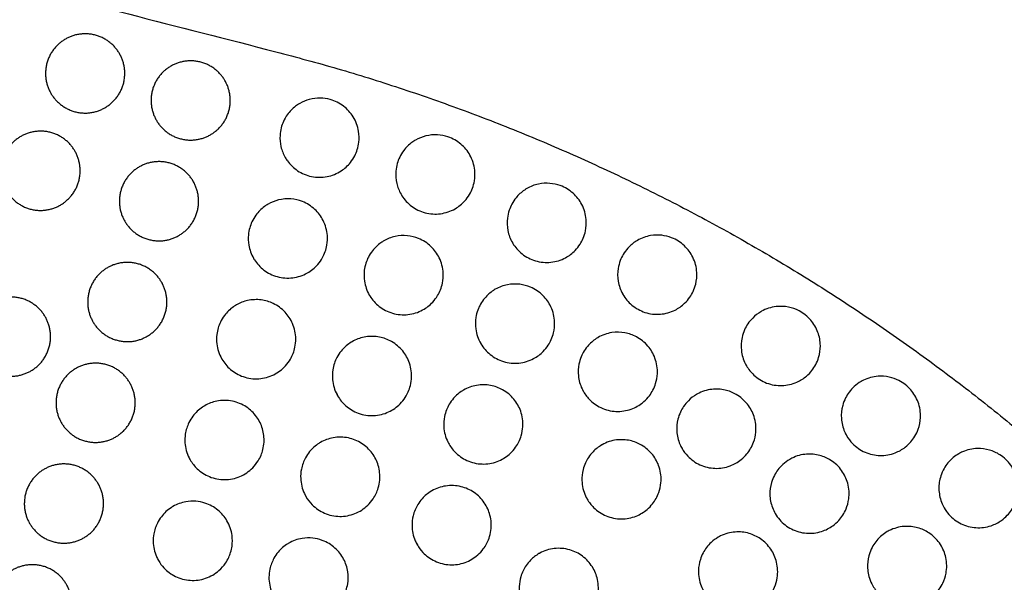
# Model space of a CAD drawing. Header units: millimetres. Extents: x -125 to 375, y 0 to 433.
# Tile 7 of 29: x 34 to 109, y 131 to 173. Entities that reach past the tile are written whole.
import ezdxf

# ---------------------------------------------------------------- set-up
doc = ezdxf.new("R2010")
doc.units = ezdxf.units.MM
doc.layers.add('Make2D$Visible$Curves', color=7, linetype='Continuous', true_color=0x000000)

msp = doc.modelspace()

# ---------------------------------------------------------------- linework, layer by layer
at = {"layer": 'Make2D$Visible$Curves', "color": 18, "lineweight": -3, "true_color": 0x000000}
msp.add_open_spline([(-125, 216.506), (-35.653, 193.613), (53.694, 170.72)], degree=2, dxfattribs=at)
for points in [[(41.846, 170.578), (43.346, 167.98), (40.748, 166.48), (38.15, 164.98), (36.65, 167.578), (35.15, 170.176), (37.748, 171.676), (40.346, 173.176), (41.846, 170.578)], [(49.838, 168.531), (51.338, 165.933), (48.739, 164.433), (46.141, 162.933), (44.641, 165.531), (43.141, 168.129), (45.739, 169.629), (48.338, 171.129), (49.838, 168.531)], [(38.466, 163.206), (39.966, 160.608), (37.368, 159.108), (34.77, 157.608), (33.27, 160.206), (31.77, 162.804), (34.368, 164.304), (36.966, 165.804), (38.466, 163.206)], [(47.437, 160.899), (48.937, 158.301), (46.339, 156.801), (43.741, 155.301), (42.241, 157.899), (40.741, 160.497), (43.339, 161.997), (45.937, 163.497), (47.437, 160.899)], [(45.037, 153.268), (46.537, 150.67), (43.939, 149.17), (41.341, 147.67), (39.841, 150.268), (38.341, 152.866), (40.939, 154.366), (43.537, 155.866), (45.037, 153.268)], [(36.226, 150.645), (37.726, 148.047), (35.128, 146.547), (32.53, 145.047), (31.03, 147.645), (29.53, 150.243), (32.128, 151.743), (34.726, 153.243), (36.226, 150.645)], [(42.637, 145.636), (44.137, 143.038), (41.539, 141.538), (38.941, 140.038), (37.441, 142.636), (35.941, 145.234), (38.539, 146.734), (41.137, 148.234), (42.637, 145.636)], [(40.237, 138.005), (41.737, 135.407), (39.139, 133.907), (36.541, 132.407), (35.041, 135.005), (33.541, 137.603), (36.139, 139.103), (38.737, 140.603), (40.237, 138.005)], [(37.837, 130.373), (39.337, 127.775), (36.739, 126.275), (34.14, 124.775), (32.64, 127.373), (31.14, 129.971), (33.739, 131.471), (36.337, 132.971), (37.837, 130.373)]]:
    msp.add_rational_spline(points, [1, 0.707106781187, 1, 0.707106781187, 1, 0.707106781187, 0.999999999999, 0.707106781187, 1], degree=2, knots=[6.017726, 6.017726, 6.017726, 12.035452, 12.035452, 18.053177, 18.053177, 24.070903, 24.070903, 30.088629, 30.088629, 30.088629], dxfattribs=at)
for points, weights in [([(41.921, 170.44), (41.885, 170.51), (41.846, 170.578)], [0.979325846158, 0.989269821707, 1]), ([(53.694, 170.72), (92.783, 160.705), (121.001, 131.86)], [1, 0.960125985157, 1]), ([(47.512, 160.761), (47.477, 160.831), (47.437, 160.899)], [0.979325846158, 0.989269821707, 1]), ([(71.535, 156.401), (71.571, 156.331), (71.61, 156.263)], [0.979325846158, 0.989269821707, 1]), ([(51.928, 155.218), (51.964, 155.148), (52.003, 155.08)], [0.979325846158, 0.989269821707, 1]), ([(45.112, 153.13), (45.076, 153.2), (45.037, 153.268)], [0.979325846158, 0.989269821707, 1]), ([(79.91, 152.476), (79.946, 152.406), (79.985, 152.338)], [0.979325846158, 0.989269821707, 1]), ([(69.135, 148.77), (69.171, 148.7), (69.21, 148.632)], [0.979325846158, 0.989269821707, 1]), ([(49.528, 147.587), (49.563, 147.517), (49.603, 147.449)], [0.979325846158, 0.989269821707, 1]), ([(89.263, 147.076), (89.299, 147.006), (89.338, 146.938)], [0.979325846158, 0.989269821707, 1]), ([(58.297, 144.805), (58.333, 144.735), (58.372, 144.667)], [0.979325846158, 0.989269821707, 1]), ([(76.922, 145.12), (76.958, 145.05), (76.997, 144.982)], [0.979325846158, 0.989269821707, 1]), ([(96.85, 141.786), (96.885, 141.716), (96.925, 141.648)], [0.979325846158, 0.989269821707, 1]), ([(84.386, 140.81), (84.422, 140.74), (84.461, 140.672)], [0.979325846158, 0.989269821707, 1]), ([(40.312, 137.867), (40.276, 137.937), (40.237, 138.005)], [0.979325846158, 0.989269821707, 1]), ([(55.897, 137.174), (55.933, 137.104), (55.972, 137.036)], [0.979325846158, 0.989269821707, 1]), ([(77.2, 136.981), (77.235, 136.911), (77.275, 136.843)], [0.979325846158, 0.989269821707, 1]), ([(64.335, 133.507), (64.37, 133.437), (64.41, 133.369)], [0.979325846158, 0.989269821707, 1])]:
    msp.add_rational_spline(points, weights, degree=2, dxfattribs=at)
for points, knots in [([(54.403, 162.711), (54.255, 162.968), (54.146, 163.244), (54.014, 163.814), (53.989, 164.102), (54.018, 164.58), (54.047, 164.769), (54.137, 165.12), (54.193, 165.281), (54.344, 165.618), (54.443, 165.792), (54.734, 166.198), (54.943, 166.415), (55.284, 166.675), (55.391, 166.746), (55.501, 166.81), (55.729, 166.941), (55.973, 167.042), (56.228, 167.11), (56.497, 167.182), (56.775, 167.216), (57.312, 167.207), (57.569, 167.169), (58.182, 166.995), (58.524, 166.824), (59.11, 166.375), (59.354, 166.107), (59.755, 165.465), (59.897, 165.09), (60.007, 164.422), (60.013, 164.143), (59.96, 163.678), (59.92, 163.493), (59.812, 163.15), (59.747, 162.991), (59.576, 162.658), (59.464, 162.487), (59.141, 162.085), (58.908, 161.875), (58.32, 161.489), (57.954, 161.34), (57.179, 161.191), (56.778, 161.194), (56.015, 161.353), (55.658, 161.502), (55.04, 161.913), (54.779, 162.165), (54.509, 162.539), (54.454, 162.624), (54.403, 162.711)], [-4.744943, -4.744943, -4.744943, -4.744943, -3.852544, -3.852544, -2.986572, -2.986572, -2.41013, -2.41013, -1.896552, -1.896552, -1.294224, -1.294224, -0.387766, -0.387766, 0, 0, 0, 0.795205, 0.795205, 0.795205, 1.636675, 1.636675, 2.416694, 2.416694, 3.557282, 3.557282, 4.637222, 4.637222, 5.834017, 5.834017, 6.672399, 6.672399, 7.241998, 7.241998, 7.757903, 7.757903, 8.373028, 8.373028, 9.315615, 9.315615, 10.498745, 10.498745, 11.697338, 11.697338, 12.849408, 12.849408, 13.932113, 13.932113, 14.237174, 14.237174, 14.237174, 14.237174]), ([(63.173, 159.93), (63.024, 160.187), (62.914, 160.465), (62.778, 161.056), (62.755, 161.366), (62.797, 161.872), (62.833, 162.068), (62.935, 162.424), (62.996, 162.584), (63.156, 162.914), (63.258, 163.08), (63.553, 163.471), (63.764, 163.679), (64.089, 163.916), (64.178, 163.975), (64.271, 164.028), (64.516, 164.169), (64.78, 164.276), (65.056, 164.344), (65.343, 164.414), (65.638, 164.441), (66.205, 164.411), (66.473, 164.359), (67.089, 164.151), (67.422, 163.963), (67.986, 163.485), (68.216, 163.205), (68.585, 162.543), (68.708, 162.16), (68.783, 161.487), (68.775, 161.208), (68.698, 160.747), (68.649, 160.563), (68.523, 160.223), (68.449, 160.067), (68.258, 159.741), (68.137, 159.574), (67.788, 159.187), (67.541, 158.988), (66.929, 158.635), (66.554, 158.508), (65.773, 158.404), (65.374, 158.43), (64.622, 158.632), (64.275, 158.801), (63.682, 159.247), (63.435, 159.513), (63.218, 159.854), (63.195, 159.891), (63.173, 159.93)], [13.374852, 13.374852, 13.374852, 13.374852, 14.269954, 14.269954, 15.199981, 15.199981, 15.799105, 15.799105, 16.316553, 16.316553, 16.904147, 16.904147, 17.795032, 17.795032, 18.11832, 18.11832, 18.11832, 18.974428, 18.974428, 18.974428, 19.864935, 19.864935, 20.684029, 20.684029, 21.823864, 21.823864, 22.905133, 22.905133, 24.103774, 24.103774, 24.941856, 24.941856, 25.514097, 25.514097, 26.034036, 26.034036, 26.655309, 26.655309, 27.607534, 27.607534, 28.788974, 28.788974, 29.984325, 29.984325, 31.133505, 31.133505, 32.215782, 32.215782, 32.34928, 32.34928, 32.34928, 32.34928]), ([(71.61, 156.263), (71.446, 156.548), (71.33, 156.857), (71.204, 157.491), (71.192, 157.81), (71.255, 158.325), (71.299, 158.522), (71.417, 158.876), (71.485, 159.033), (71.657, 159.353), (71.764, 159.514), (72.068, 159.885), (72.282, 160.081), (72.581, 160.285), (72.644, 160.324), (72.708, 160.361), (72.981, 160.519), (73.277, 160.633), (73.586, 160.698), (73.872, 160.759), (74.165, 160.777), (74.723, 160.731), (74.986, 160.673), (75.595, 160.451), (75.924, 160.254), (76.477, 159.759), (76.701, 159.472), (77.053, 158.798), (77.165, 158.411), (77.222, 157.727), (77.205, 157.439), (77.108, 156.969), (77.051, 156.784), (76.91, 156.447), (76.83, 156.294), (76.627, 155.977), (76.501, 155.818), (76.147, 155.453), (75.901, 155.268), (75.288, 154.937), (74.912, 154.821), (74.13, 154.738), (73.731, 154.775), (72.984, 154.998), (72.641, 155.176), (72.058, 155.64), (71.818, 155.914), (71.625, 156.237), (71.618, 156.25), (71.61, 156.263)], [13.276043, 13.276043, 13.276043, 13.276043, 14.264442, 14.264442, 15.22031, 15.22031, 15.82903, 15.82903, 16.344, 16.344, 16.926071, 16.926071, 17.794146, 17.794146, 18.019376, 18.019376, 18.019376, 18.970876, 18.970876, 18.970876, 19.850982, 19.850982, 20.657345, 20.657345, 21.801225, 21.801225, 22.887605, 22.887605, 24.088794, 24.088794, 24.954467, 24.954467, 25.536246, 25.536246, 26.056915, 26.056915, 26.669242, 26.669242, 27.592165, 27.592165, 28.769796, 28.769796, 29.962117, 29.962117, 31.114948, 31.114948, 32.201896, 32.201896, 32.246919, 32.246919, 32.246919, 32.246919]), ([(52.003, 155.08), (51.826, 155.387), (51.704, 155.724), (51.6, 156.332), (51.59, 156.596), (51.63, 157.034), (51.663, 157.21), (51.754, 157.539), (51.81, 157.692), (51.962, 158.02), (52.062, 158.19), (52.362, 158.601), (52.584, 158.822), (52.921, 159.067), (53.009, 159.125), (53.101, 159.178), (53.348, 159.32), (53.614, 159.427), (53.891, 159.495), (54.2, 159.57), (54.52, 159.596), (55.132, 159.547), (55.423, 159.481), (56.046, 159.235), (56.365, 159.035), (56.898, 158.542), (57.113, 158.257), (57.454, 157.588), (57.563, 157.202), (57.611, 156.565), (57.6, 156.323), (57.531, 155.914), (57.488, 155.746), (57.375, 155.427), (57.308, 155.276), (57.127, 154.948), (57.007, 154.776), (56.646, 154.358), (56.378, 154.138), (55.737, 153.776), (55.36, 153.651), (54.576, 153.554), (54.176, 153.584), (53.429, 153.793), (53.088, 153.962), (52.503, 154.406), (52.26, 154.67), (52.047, 155.006), (52.024, 155.043), (52.003, 155.08)], [13.376605, 13.376605, 13.376605, 13.376605, 14.445199, 14.445199, 15.235085, 15.235085, 15.772511, 15.772511, 16.264486, 16.264486, 16.861273, 16.861273, 17.800842, 17.800842, 18.121673, 18.121673, 18.121673, 18.983403, 18.983403, 18.983403, 19.944396, 19.944396, 20.837892, 20.837892, 21.960972, 21.960972, 23.024526, 23.024526, 24.219792, 24.219792, 24.946534, 24.946534, 25.469427, 25.469427, 25.967984, 25.967984, 26.59896, 26.59896, 27.638322, 27.638322, 28.824149, 28.824149, 30.022932, 30.022932, 31.161372, 31.161372, 32.231159, 32.231159, 32.360008, 32.360008, 32.360008, 32.360008]), ([(60.772, 152.298), (60.586, 152.622), (60.461, 152.977), (60.363, 153.62), (60.359, 153.899), (60.417, 154.356), (60.457, 154.535), (60.562, 154.866), (60.625, 155.018), (60.787, 155.336), (60.892, 155.5), (61.195, 155.885), (61.411, 156.09), (61.725, 156.308), (61.797, 156.354), (61.87, 156.396), (62.134, 156.549), (62.42, 156.66), (62.718, 156.727), (63.026, 156.795), (63.344, 156.815), (63.95, 156.756), (64.235, 156.686), (64.853, 156.434), (65.17, 156.228), (65.7, 155.722), (65.911, 155.432), (66.242, 154.754), (66.343, 154.365), (66.38, 153.711), (66.362, 153.455), (66.276, 153.03), (66.225, 152.859), (66.099, 152.54), (66.025, 152.392), (65.835, 152.076), (65.712, 151.912), (65.353, 151.524), (65.095, 151.322), (64.466, 150.978), (64.089, 150.86), (63.306, 150.773), (62.907, 150.808), (62.161, 151.027), (61.82, 151.202), (61.238, 151.658), (60.998, 151.927), (60.798, 152.255), (60.785, 152.276), (60.772, 152.298)], [13.312009, 13.312009, 13.312009, 13.312009, 14.435916, 14.435916, 15.270429, 15.270429, 15.823863, 15.823863, 16.318455, 16.318455, 16.903194, 16.903194, 17.798236, 17.798236, 18.056451, 18.056451, 18.056451, 18.976613, 18.976613, 18.976613, 19.93075, 19.93075, 20.810499, 20.810499, 21.939864, 21.939864, 23.010802, 23.010802, 24.209748, 24.209748, 24.9814, 24.9814, 25.517714, 25.517714, 26.016655, 26.016655, 26.631371, 26.631371, 27.61434, 27.61434, 28.79489, 28.79489, 29.990098, 29.990098, 31.135052, 31.135052, 32.212255, 32.212255, 32.288622, 32.288622, 32.288622, 32.288622]), ([(79.985, 152.338), (79.978, 152.35), (79.971, 152.362), (79.796, 152.675), (79.681, 153.003), (79.57, 153.665), (79.569, 153.993), (79.654, 154.518), (79.707, 154.716), (79.842, 155.07), (79.918, 155.226), (80.105, 155.539), (80.218, 155.694), (80.535, 156.048), (80.753, 156.232), (81.023, 156.4), (81.053, 156.418), (81.083, 156.436), (81.39, 156.613), (81.726, 156.735), (82.076, 156.795), (82.355, 156.842), (82.639, 156.851), (83.179, 156.789), (83.431, 156.727), (84.029, 156.494), (84.355, 156.288), (84.899, 155.779), (85.117, 155.484), (85.453, 154.799), (85.555, 154.409), (85.595, 153.713), (85.568, 153.415), (85.451, 152.936), (85.386, 152.75), (85.23, 152.415), (85.144, 152.265), (84.931, 151.959), (84.8, 151.807), (84.442, 151.464), (84.199, 151.293), (83.586, 150.984), (83.208, 150.878), (82.425, 150.816), (82.029, 150.863), (81.287, 151.105), (80.947, 151.293), (80.385, 151.766), (80.159, 152.036), (79.985, 152.338)], [13.157022, 13.157022, 13.157022, 13.157022, 13.198558, 13.198558, 14.237051, 14.237051, 15.220183, 15.220183, 15.838922, 15.838922, 16.361265, 16.361265, 16.940593, 16.940593, 17.795185, 17.795185, 17.900706, 17.900706, 17.900706, 18.97019, 18.97019, 18.97019, 19.823256, 19.823256, 20.603634, 20.603634, 21.752518, 21.752518, 22.844692, 22.844692, 24.048459, 24.048459, 24.945412, 24.945412, 25.537902, 25.537902, 26.059553, 26.059553, 26.662713, 26.662713, 27.55589, 27.55589, 28.729742, 28.729742, 29.919388, 29.919388, 31.076619, 31.076619, 32.127212, 32.127212, 32.127212, 32.127212]), ([(69.21, 148.632), (69.015, 148.97), (68.888, 149.343), (68.796, 150.02), (68.8, 150.314), (68.875, 150.79), (68.922, 150.973), (69.042, 151.305), (69.111, 151.455), (69.283, 151.763), (69.391, 151.919), (69.703, 152.289), (69.925, 152.485), (70.216, 152.675), (70.262, 152.703), (70.308, 152.73), (70.599, 152.898), (70.916, 153.016), (71.246, 153.079), (71.549, 153.136), (71.859, 153.147), (72.446, 153.077), (72.721, 153.004), (73.329, 152.745), (73.645, 152.533), (74.17, 152.016), (74.378, 151.721), (74.697, 151.034), (74.791, 150.642), (74.816, 149.973), (74.79, 149.703), (74.686, 149.264), (74.628, 149.091), (74.488, 148.773), (74.409, 148.627), (74.21, 148.324), (74.086, 148.169), (73.731, 147.809), (73.483, 147.624), (72.867, 147.298), (72.491, 147.185), (71.709, 147.108), (71.311, 147.147), (70.566, 147.374), (70.224, 147.555), (69.645, 148.022), (69.407, 148.297), (69.219, 148.616), (69.215, 148.624), (69.21, 148.632)], [13.215068, 13.215068, 13.215068, 13.215068, 14.390313, 14.390313, 15.272335, 15.272335, 15.841462, 15.841462, 16.337552, 16.337552, 16.909201, 16.909201, 17.797762, 17.797762, 17.959527, 17.959527, 17.959527, 18.973066, 18.973066, 18.973066, 19.901659, 19.901659, 20.75354, 20.75354, 21.889449, 21.889449, 22.967713, 22.967713, 24.170097, 24.170097, 24.983435, 24.983435, 25.53299, 25.53299, 26.031159, 26.031159, 26.628399, 26.628399, 27.556365, 27.556365, 28.731489, 28.731489, 29.923377, 29.923377, 31.075542, 31.075542, 32.160451, 32.160451, 32.188134, 32.188134, 32.188134, 32.188134]), ([(49.603, 147.449), (49.598, 147.457), (49.593, 147.466), (49.392, 147.822), (49.268, 148.204), (49.193, 148.836), (49.194, 149.076), (49.243, 149.479), (49.277, 149.642), (49.369, 149.951), (49.425, 150.097), (49.577, 150.415), (49.678, 150.584), (49.988, 151), (50.221, 151.226), (50.556, 151.459), (50.627, 151.504), (50.701, 151.547), (50.966, 151.7), (51.253, 151.811), (51.552, 151.878), (51.888, 151.952), (52.235, 151.968), (52.897, 151.884), (53.209, 151.793), (53.832, 151.493), (54.132, 151.274), (54.625, 150.751), (54.818, 150.456), (55.113, 149.77), (55.196, 149.377), (55.203, 148.764), (55.182, 148.548), (55.105, 148.179), (55.059, 148.024), (54.945, 147.726), (54.877, 147.583), (54.69, 147.261), (54.564, 147.088), (54.168, 146.652), (53.865, 146.424), (53.175, 146.084), (52.792, 145.981), (51.999, 145.929), (51.597, 145.983), (50.865, 146.237), (50.538, 146.424), (49.993, 146.889), (49.773, 147.153), (49.603, 147.449)], [13.315054, 13.315054, 13.315054, 13.315054, 13.345627, 13.345627, 14.542098, 14.542098, 15.262789, 15.262789, 15.764308, 15.764308, 16.235826, 16.235826, 16.827435, 16.827435, 17.803346, 17.803346, 18.060172, 18.060172, 18.060172, 18.985825, 18.985825, 18.985825, 20.025703, 20.025703, 20.998174, 20.998174, 22.108111, 22.108111, 23.158555, 23.158555, 24.355256, 24.355256, 25.007032, 25.007032, 25.492172, 25.492172, 25.970602, 25.970602, 26.6147, 26.6147, 27.749986, 27.749986, 28.938148, 28.938148, 30.14805, 30.14805, 31.27395, 31.27395, 32.30088, 32.30088, 32.30088, 32.30088]), ([(89.338, 146.938), (89.306, 146.993), (89.276, 147.05), (89.094, 147.417), (88.995, 147.752), (88.918, 148.422), (88.935, 148.754), (89.048, 149.277), (89.113, 149.474), (89.268, 149.82), (89.352, 149.972), (89.556, 150.274), (89.678, 150.422), (89.999, 150.743), (90.208, 150.904), (90.436, 151.036), (90.451, 151.045), (90.467, 151.054), (90.823, 151.251), (91.196, 151.371), (91.583, 151.417), (91.894, 151.454), (92.209, 151.442), (92.797, 151.326), (93.068, 151.231), (93.659, 150.923), (93.959, 150.685), (94.443, 150.124), (94.628, 149.81), (94.871, 149.147), (94.933, 148.805), (94.938, 148.159), (94.895, 147.859), (94.751, 147.382), (94.675, 147.199), (94.501, 146.873), (94.407, 146.727), (94.178, 146.435), (94.041, 146.291), (93.668, 145.971), (93.419, 145.814), (92.797, 145.538), (92.414, 145.451), (91.631, 145.427), (91.238, 145.494), (90.508, 145.771), (90.178, 145.977), (89.675, 146.443), (89.487, 146.679), (89.338, 146.938)], [12.998984, 12.998984, 12.998984, 12.998984, 13.19208, 13.19208, 14.233995, 14.233995, 15.227823, 15.227823, 15.850126, 15.850126, 16.372995, 16.372995, 16.950185, 16.950185, 17.743509, 17.743509, 17.743509, 17.797242, 17.797242, 18.970307, 18.970307, 18.970307, 19.913171, 19.913171, 20.772291, 20.772291, 21.914895, 21.914895, 23.002931, 23.002931, 24.043281, 24.043281, 24.9514, 24.9514, 25.547192, 25.547192, 26.068524, 26.068524, 26.667627, 26.667627, 27.549418, 27.549418, 28.719821, 28.719821, 29.907135, 29.907135, 31.066764, 31.066764, 31.969291, 31.969291, 31.969291, 31.969291]), ([(58.372, 144.667), (58.356, 144.695), (58.34, 144.723), (58.137, 145.103), (58.021, 145.488), (57.96, 146.137), (57.968, 146.391), (58.035, 146.81), (58.076, 146.976), (58.183, 147.286), (58.245, 147.43), (58.407, 147.738), (58.513, 147.898), (58.824, 148.285), (59.05, 148.492), (59.359, 148.698), (59.414, 148.733), (59.47, 148.765), (59.751, 148.927), (60.057, 149.043), (60.376, 149.107), (60.719, 149.177), (61.073, 149.186), (61.741, 149.084), (62.053, 148.984), (62.672, 148.666), (62.967, 148.436), (63.447, 147.897), (63.632, 147.595), (63.907, 146.898), (63.978, 146.503), (63.965, 145.88), (63.935, 145.655), (63.84, 145.277), (63.787, 145.122), (63.658, 144.824), (63.582, 144.683), (63.384, 144.373), (63.253, 144.209), (62.855, 143.806), (62.56, 143.598), (61.88, 143.282), (61.496, 143.187), (60.708, 143.152), (60.312, 143.213), (59.585, 143.479), (59.259, 143.674), (58.737, 144.138), (58.533, 144.389), (58.372, 144.667)], [13.253551, 13.253551, 13.253551, 13.253551, 13.350796, 13.350796, 14.549428, 14.549428, 15.312191, 15.312191, 15.828376, 15.828376, 16.301346, 16.301346, 16.878405, 16.878405, 17.801028, 17.801028, 17.99787, 17.99787, 17.99787, 18.978608, 18.978608, 18.978608, 20.036339, 20.036339, 21.015535, 21.015535, 22.130407, 22.130407, 23.187128, 23.187128, 24.383918, 24.383918, 25.06479, 25.06479, 25.559896, 25.559896, 26.042887, 26.042887, 26.672556, 26.672556, 27.753761, 27.753761, 28.936723, 28.936723, 30.131992, 30.131992, 31.264354, 31.264354, 32.232159, 32.232159, 32.232159, 32.232159]), ([(76.997, 144.982), (76.956, 145.053), (76.918, 145.125), (76.737, 145.507), (76.645, 145.838), (76.58, 146.475), (76.595, 146.777), (76.691, 147.258), (76.747, 147.442), (76.882, 147.772), (76.957, 147.919), (77.142, 148.219), (77.256, 148.37), (77.578, 148.721), (77.803, 148.905), (78.065, 149.062), (78.08, 149.071), (78.095, 149.08), (78.417, 149.265), (78.77, 149.39), (79.138, 149.447), (79.469, 149.498), (79.806, 149.493), (80.437, 149.377), (80.729, 149.276), (81.332, 148.957), (81.628, 148.72), (82.106, 148.163), (82.288, 147.852), (82.549, 147.142), (82.61, 146.743), (82.58, 146.088), (82.536, 145.835), (82.407, 145.42), (82.339, 145.255), (82.179, 144.949), (82.09, 144.808), (81.866, 144.511), (81.726, 144.36), (81.324, 144.008), (81.044, 143.834), (80.379, 143.56), (79.993, 143.483), (79.206, 143.481), (78.815, 143.558), (78.097, 143.855), (77.777, 144.066), (77.306, 144.524), (77.135, 144.743), (76.997, 144.982)], [13.107375, 13.107375, 13.107375, 13.107375, 13.354226, 13.354226, 14.379654, 14.379654, 15.284555, 15.284555, 15.861932, 15.861932, 16.359919, 16.359919, 16.927467, 16.927467, 17.79817, 17.79817, 17.850867, 17.850867, 17.850867, 18.97162, 18.97162, 18.97162, 19.980755, 19.980755, 20.902497, 20.902497, 22.033552, 22.033552, 23.108822, 23.108822, 24.312646, 24.312646, 25.085169, 25.085169, 25.623967, 25.623967, 26.126282, 26.126282, 26.745987, 26.745987, 27.736613, 27.736613, 28.912586, 28.912586, 30.102974, 30.102974, 31.246586, 31.246586, 32.078995, 32.078995, 32.078995, 32.078995]), ([(66.81, 141), (66.778, 141.055), (66.748, 141.111), (66.543, 141.525), (66.439, 141.915), (66.397, 142.576), (66.416, 142.84), (66.503, 143.269), (66.553, 143.437), (66.674, 143.745), (66.743, 143.887), (66.918, 144.184), (67.028, 144.336), (67.346, 144.699), (67.571, 144.89), (67.849, 145.064), (67.879, 145.081), (67.908, 145.098), (68.215, 145.276), (68.551, 145.397), (68.902, 145.457), (69.251, 145.517), (69.607, 145.515), (70.276, 145.391), (70.584, 145.279), (71.194, 144.939), (71.483, 144.699), (71.945, 144.14), (72.12, 143.831), (72.37, 143.122), (72.426, 142.723), (72.389, 142.093), (72.349, 141.863), (72.234, 141.481), (72.174, 141.326), (72.03, 141.033), (71.948, 140.896), (71.737, 140.599), (71.602, 140.445), (71.201, 140.07), (70.91, 139.881), (70.235, 139.59), (69.849, 139.507), (69.062, 139.494), (68.669, 139.566), (67.949, 139.852), (67.627, 140.057), (67.138, 140.517), (66.956, 140.747), (66.81, 141)], [13.159644, 13.159644, 13.159644, 13.159644, 13.350116, 13.350116, 14.551921, 14.551921, 15.345916, 15.345916, 15.872536, 15.872536, 16.346356, 16.346356, 16.913407, 16.913407, 17.801159, 17.801159, 17.903926, 17.903926, 17.903926, 18.975142, 18.975142, 18.975142, 20.041755, 20.041755, 21.022162, 21.022162, 22.141339, 22.141339, 23.203394, 23.203394, 24.40404, 24.40404, 25.105926, 25.105926, 25.607719, 25.607719, 26.089542, 26.089542, 26.706798, 26.706798, 27.746182, 27.746182, 28.92438, 28.92438, 30.116732, 30.116732, 31.254165, 31.254165, 32.134786, 32.134786, 32.134786, 32.134786]), ([(96.925, 141.648), (96.868, 141.746), (96.817, 141.847), (96.634, 142.268), (96.552, 142.607), (96.508, 143.282), (96.541, 143.612), (96.681, 144.13), (96.755, 144.323), (96.926, 144.66), (97.018, 144.807), (97.235, 145.098), (97.364, 145.24), (97.664, 145.512), (97.837, 145.639), (98.023, 145.746), (98.079, 145.779), (98.136, 145.809), (98.542, 146.01), (98.921, 146.113), (99.308, 146.14), (99.591, 146.161), (99.876, 146.141), (100.406, 146.027), (100.651, 145.94), (101.224, 145.649), (101.529, 145.411), (102.022, 144.848), (102.209, 144.532), (102.475, 143.814), (102.538, 143.414), (102.506, 142.713), (102.448, 142.417), (102.28, 141.95), (102.196, 141.772), (102.006, 141.456), (101.905, 141.316), (101.662, 141.036), (101.518, 140.899), (101.131, 140.599), (100.876, 140.454), (100.241, 140.21), (99.855, 140.141), (99.073, 140.156), (98.684, 140.241), (97.968, 140.553), (97.648, 140.775), (97.202, 141.23), (97.05, 141.431), (96.925, 141.648)], [12.861551, 12.861551, 12.861551, 12.861551, 13.202644, 13.202644, 14.246486, 14.246486, 15.242405, 15.242405, 15.864266, 15.864266, 16.385767, 16.385767, 16.960609, 16.960609, 17.607594, 17.607594, 17.607594, 17.803411, 17.803411, 18.973117, 18.973117, 18.973117, 19.826066, 19.826066, 20.604743, 20.604743, 21.758279, 21.758279, 22.856709, 22.856709, 24.066449, 24.066449, 24.972344, 24.972344, 25.566082, 25.566082, 26.085522, 26.085522, 26.68265, 26.68265, 27.562548, 27.562548, 28.730374, 28.730374, 29.916486, 29.916486, 31.077783, 31.077783, 31.834668, 31.834668, 31.834668, 31.834668]), ([(84.461, 140.672), (84.401, 140.777), (84.347, 140.885), (84.166, 141.311), (84.086, 141.645), (84.046, 142.29), (84.074, 142.595), (84.193, 143.077), (84.257, 143.26), (84.407, 143.584), (84.489, 143.728), (84.687, 144.019), (84.807, 144.163), (85.124, 144.48), (85.333, 144.64), (85.559, 144.77), (85.579, 144.782), (85.6, 144.793), (85.961, 144.991), (86.334, 145.109), (86.721, 145.153), (87.053, 145.191), (87.39, 145.173), (88.015, 145.032), (88.301, 144.92), (88.891, 144.578), (89.179, 144.329), (89.635, 143.752), (89.805, 143.433), (90.038, 142.711), (90.083, 142.309), (90.025, 141.653), (89.969, 141.398), (89.821, 140.986), (89.745, 140.823), (89.571, 140.524), (89.476, 140.387), (89.241, 140.103), (89.095, 139.959), (88.684, 139.63), (88.401, 139.47), (87.732, 139.223), (87.344, 139.16), (86.559, 139.188), (86.171, 139.28), (85.465, 139.603), (85.151, 139.826), (84.723, 140.275), (84.58, 140.466), (84.461, 140.672)], [12.986303, 12.986303, 12.986303, 12.986303, 13.350697, 13.350697, 14.379391, 14.379391, 15.297648, 15.297648, 15.879236, 15.879236, 16.377555, 16.377555, 16.94175, 16.94175, 17.730787, 17.730787, 17.730787, 17.800935, 17.800935, 18.97193, 18.97193, 18.97193, 19.97983, 19.97983, 20.898331, 20.898331, 22.032454, 22.032454, 23.111317, 23.111317, 24.31792, 24.31792, 25.100176, 25.100176, 25.641593, 25.641593, 26.142895, 26.142895, 26.756979, 26.756979, 27.731624, 27.731624, 28.904427, 28.904427, 30.093131, 30.093131, 31.239727, 31.239727, 31.958233, 31.958233, 31.958233, 31.958233]), ([(47.203, 139.817), (47.173, 139.868), (47.146, 139.919), (46.941, 140.326), (46.836, 140.713), (46.793, 141.326), (46.801, 141.545), (46.857, 141.915), (46.892, 142.066), (46.983, 142.357), (47.038, 142.497), (47.189, 142.806), (47.291, 142.972), (47.61, 143.395), (47.857, 143.627), (48.19, 143.849), (48.245, 143.883), (48.301, 143.915), (48.583, 144.078), (48.891, 144.194), (49.211, 144.259), (49.604, 144.337), (50.01, 144.337), (50.777, 144.179), (51.134, 144.032), (51.755, 143.622), (52.018, 143.37), (52.43, 142.801), (52.582, 142.492), (52.775, 141.836), (52.815, 141.494), (52.786, 140.962), (52.757, 140.773), (52.674, 140.442), (52.627, 140.3), (52.509, 140.017), (52.437, 139.877), (52.237, 139.552), (52.098, 139.375), (51.663, 138.932), (51.331, 138.707), (50.603, 138.4), (50.213, 138.32), (49.422, 138.315), (49.029, 138.391), (48.319, 138.683), (48.005, 138.885), (47.527, 139.339), (47.347, 139.567), (47.203, 139.817)], [13.256095, 13.256095, 13.256095, 13.256095, 13.431758, 13.431758, 14.626128, 14.626128, 15.283825, 15.283825, 15.752035, 15.752035, 16.203915, 16.203915, 16.790385, 16.790385, 17.805879, 17.805879, 18.001452, 18.001452, 18.001452, 18.988567, 18.988567, 18.988567, 20.199568, 20.199568, 21.351911, 21.351911, 22.43812, 22.43812, 23.465434, 23.465434, 24.495996, 24.495996, 25.07116, 25.07116, 25.522107, 25.522107, 25.996829, 25.996829, 26.675516, 26.675516, 27.873006, 27.873006, 29.063675, 29.063675, 30.260411, 30.260411, 31.374655, 31.374655, 32.244662, 32.244662, 32.244662, 32.244662]), ([(55.972, 137.036), (55.93, 137.109), (55.89, 137.184), (55.685, 137.622), (55.589, 138.012), (55.563, 138.64), (55.58, 138.872), (55.653, 139.256), (55.696, 139.41), (55.802, 139.701), (55.863, 139.838), (56.025, 140.135), (56.131, 140.292), (56.45, 140.681), (56.687, 140.892), (56.991, 141.087), (57.03, 141.111), (57.07, 141.134), (57.367, 141.305), (57.692, 141.425), (58.031, 141.487), (58.414, 141.557), (58.807, 141.551), (59.545, 141.396), (59.885, 141.257), (60.499, 140.862), (60.768, 140.61), (61.19, 140.038), (61.345, 139.726), (61.552, 139.035), (61.591, 138.658), (61.543, 138.083), (61.505, 137.884), (61.406, 137.545), (61.352, 137.402), (61.221, 137.123), (61.144, 136.987), (60.94, 136.684), (60.805, 136.523), (60.372, 136.106), (60.041, 135.892), (59.313, 135.603), (58.923, 135.531), (58.131, 135.541), (57.737, 135.626), (57.029, 135.935), (56.718, 136.146), (56.266, 136.596), (56.104, 136.807), (55.972, 137.036)], [13.19887, 13.19887, 13.19887, 13.19887, 13.455026, 13.455026, 14.65226, 14.65226, 15.349476, 15.349476, 15.831102, 15.831102, 16.283305, 16.283305, 16.852564, 16.852564, 17.804479, 17.804479, 17.943546, 17.943546, 17.943546, 18.981452, 18.981452, 18.981452, 20.156798, 20.156798, 21.252742, 21.252742, 22.351674, 22.351674, 23.392265, 23.392265, 24.523254, 24.523254, 25.130922, 25.130922, 25.591375, 25.591375, 26.060531, 26.060531, 26.695011, 26.695011, 27.874504, 27.874504, 29.059485, 29.059485, 30.262192, 30.262192, 31.383001, 31.383001, 32.180322, 32.180322, 32.180322, 32.180322]), ([(77.275, 136.843), (77.23, 136.921), (77.188, 137.001), (76.982, 137.446), (76.888, 137.839), (76.865, 138.52), (76.894, 138.801), (77.007, 139.249), (77.067, 139.42), (77.207, 139.728), (77.283, 139.867), (77.472, 140.152), (77.588, 140.296), (77.909, 140.629), (78.131, 140.802), (78.373, 140.942), (78.383, 140.947), (78.393, 140.953), (78.741, 141.149), (79.113, 141.272), (79.499, 141.32), (79.841, 141.363), (80.188, 141.347), (80.833, 141.203), (81.128, 141.086), (81.723, 140.735), (82.007, 140.485), (82.456, 139.909), (82.624, 139.592), (82.853, 138.872), (82.896, 138.47), (82.838, 137.826), (82.785, 137.584), (82.647, 137.19), (82.577, 137.033), (82.416, 136.744), (82.327, 136.611), (82.106, 136.33), (81.968, 136.187), (81.572, 135.85), (81.294, 135.682), (80.634, 135.416), (80.248, 135.342), (79.464, 135.345), (79.073, 135.425), (78.357, 135.727), (78.037, 135.94), (77.574, 136.397), (77.409, 136.611), (77.275, 136.843)], [13.022769, 13.022769, 13.022769, 13.022769, 13.293641, 13.293641, 14.499654, 14.499654, 15.347095, 15.347095, 15.892555, 15.892555, 16.370012, 16.370012, 16.925081, 16.925081, 17.767961, 17.767961, 17.767961, 17.803317, 17.803317, 18.974073, 18.974073, 18.974073, 20.012692, 20.012692, 20.961424, 20.961424, 22.089033, 22.089033, 23.160267, 23.160267, 24.36594, 24.36594, 25.110735, 25.110735, 25.627053, 25.627053, 26.108773, 26.108773, 26.70677, 26.70677, 27.678985, 27.678985, 28.850787, 28.850787, 30.040013, 30.040013, 31.186732, 31.186732, 31.996842, 31.996842, 31.996842, 31.996842]), ([(91.516, 135.754), (91.434, 135.896), (91.363, 136.045), (91.185, 136.52), (91.121, 136.858), (91.109, 137.506), (91.15, 137.812), (91.292, 138.291), (91.365, 138.471), (91.531, 138.788), (91.619, 138.927), (91.829, 139.207), (91.955, 139.345), (92.252, 139.616), (92.427, 139.744), (92.614, 139.852), (92.67, 139.884), (92.728, 139.915), (93.134, 140.116), (93.512, 140.218), (93.899, 140.246), (94.235, 140.27), (94.574, 140.237), (95.196, 140.068), (95.478, 139.943), (96.055, 139.572), (96.331, 139.31), (96.76, 138.711), (96.916, 138.385), (97.114, 137.652), (97.14, 137.248), (97.052, 136.593), (96.984, 136.341), (96.815, 135.936), (96.732, 135.777), (96.545, 135.488), (96.444, 135.357), (96.196, 135.085), (96.045, 134.949), (95.623, 134.641), (95.335, 134.495), (94.659, 134.278), (94.269, 134.233), (93.488, 134.293), (93.104, 134.401), (92.411, 134.754), (92.107, 134.991), (91.727, 135.426), (91.613, 135.585), (91.516, 135.754)], [12.862611, 12.862611, 12.862611, 12.862611, 13.359351, 13.359351, 14.390319, 14.390319, 15.316005, 15.316005, 15.898811, 15.898811, 16.395825, 16.395825, 16.956138, 16.956138, 17.608451, 17.608451, 17.608451, 17.805851, 17.805851, 18.973321, 18.973321, 18.973321, 19.988744, 19.988744, 20.912237, 20.912237, 22.048861, 22.048861, 23.130409, 23.130409, 24.339638, 24.339638, 25.12386, 25.12386, 25.66453, 25.66453, 26.163677, 26.163677, 26.773575, 26.773575, 27.739951, 27.739951, 28.909982, 28.909982, 30.097646, 30.097646, 31.246807, 31.246807, 31.835931, 31.835931, 31.835931, 31.835931]), ([(104.319, 136.174), (104.239, 136.312), (104.171, 136.456), (103.99, 136.929), (103.924, 137.272), (103.911, 137.95), (103.96, 138.28), (104.126, 138.792), (104.209, 138.981), (104.396, 139.31), (104.495, 139.452), (104.725, 139.731), (104.859, 139.865), (105.135, 140.093), (105.272, 140.188), (105.417, 140.272), (105.512, 140.327), (105.61, 140.376), (106.065, 140.576), (106.447, 140.662), (106.835, 140.673), (107.147, 140.681), (107.46, 140.641), (108.033, 140.473), (108.293, 140.355), (108.855, 139.996), (109.134, 139.731), (109.567, 139.126), (109.723, 138.795), (109.905, 138.11), (109.936, 137.763), (109.88, 137.115), (109.808, 136.818), (109.618, 136.354), (109.525, 136.179), (109.322, 135.873), (109.216, 135.739), (108.966, 135.474), (108.818, 135.345), (108.417, 135.059), (108.15, 134.923), (107.501, 134.706), (107.113, 134.655), (106.333, 134.705), (105.948, 134.808), (105.247, 135.152), (104.936, 135.388), (104.542, 135.83), (104.421, 135.997), (104.319, 136.174)], [12.731179, 12.731179, 12.731179, 12.731179, 13.21265, 13.21265, 14.258659, 14.258659, 15.260058, 15.260058, 15.882402, 15.882402, 16.402465, 16.402465, 16.974013, 16.974013, 17.478955, 17.478955, 17.478955, 17.809767, 17.809767, 18.97618, 18.97618, 18.97618, 19.917209, 19.917209, 20.7729, 20.7729, 21.921686, 21.921686, 23.016108, 23.016108, 24.060434, 24.060434, 24.979411, 24.979411, 25.575735, 25.575735, 26.088156, 26.088156, 26.676839, 26.676839, 27.573072, 27.573072, 28.73828, 28.73828, 29.923702, 29.923702, 31.087801, 31.087801, 31.707359, 31.707359, 31.707359, 31.707359]), ([(64.41, 133.369), (64.351, 133.471), (64.297, 133.578), (64.093, 134.054), (64.011, 134.448), (64.006, 135.089), (64.034, 135.329), (64.127, 135.723), (64.178, 135.878), (64.299, 136.166), (64.367, 136.3), (64.541, 136.586), (64.651, 136.734), (64.975, 137.095), (65.208, 137.288), (65.48, 137.451), (65.494, 137.459), (65.508, 137.467), (65.83, 137.653), (66.185, 137.778), (66.553, 137.834), (66.943, 137.894), (67.34, 137.876), (68.077, 137.696), (68.412, 137.545), (69.014, 137.129), (69.275, 136.867), (69.68, 136.277), (69.825, 135.958), (70.009, 135.247), (70.033, 134.857), (69.954, 134.269), (69.907, 134.069), (69.787, 133.73), (69.725, 133.589), (69.58, 133.318), (69.498, 133.189), (69.282, 132.901), (69.141, 132.749), (68.703, 132.365), (68.376, 132.172), (67.653, 131.913), (67.262, 131.854), (66.475, 131.89), (66.086, 131.987), (65.389, 132.316), (65.083, 132.537), (64.666, 132.98), (64.526, 133.167), (64.41, 133.369)], [13.108936, 13.108936, 13.108936, 13.108936, 13.466376, 13.466376, 14.667955, 14.667955, 15.396268, 15.396268, 15.887945, 15.887945, 16.340193, 16.340193, 16.897045, 16.897045, 17.805595, 17.805595, 17.853779, 17.853779, 17.853779, 18.978298, 18.978298, 18.978298, 20.165013, 20.165013, 21.261408, 21.261408, 22.365856, 22.365856, 23.41276, 23.41276, 24.579595, 24.579595, 25.199347, 25.199347, 25.663827, 25.663827, 26.126704, 26.126704, 26.749455, 26.749455, 27.885565, 27.885565, 29.065758, 29.065758, 30.258207, 30.258207, 31.384615, 31.384615, 32.087234, 32.087234, 32.087234, 32.087234]), ([(44.802, 132.186), (44.745, 132.284), (44.694, 132.386), (44.493, 132.849), (44.409, 133.234), (44.397, 133.82), (44.412, 134.017), (44.472, 134.353), (44.508, 134.493), (44.598, 134.765), (44.652, 134.897), (44.801, 135.195), (44.902, 135.357), (45.23, 135.786), (45.49, 136.025), (45.823, 136.238), (45.861, 136.261), (45.9, 136.284), (46.2, 136.457), (46.527, 136.577), (46.868, 136.638), (47.117, 136.683), (47.37, 136.696), (47.86, 136.66), (48.095, 136.614), (48.68, 136.425), (49.013, 136.244), (49.578, 135.78), (49.81, 135.508), (50.191, 134.857), (50.322, 134.476), (50.409, 133.816), (50.409, 133.549), (50.352, 133.123), (50.317, 132.963), (50.228, 132.675), (50.179, 132.546), (50.053, 132.275), (49.974, 132.136), (49.742, 131.793), (49.573, 131.601), (49.087, 131.174), (48.745, 130.975), (48, 130.72), (47.604, 130.667), (46.819, 130.717), (46.436, 130.818), (45.755, 131.15), (45.459, 131.37), (45.053, 131.804), (44.916, 131.988), (44.802, 132.186)], [13.192317, 13.192317, 13.192317, 13.192317, 13.536066, 13.536066, 14.709521, 14.709521, 15.302791, 15.302791, 15.738201, 15.738201, 16.167397, 16.167397, 16.742099, 16.742099, 17.800333, 17.800333, 17.93723, 17.93723, 17.93723, 18.983474, 18.983474, 18.983474, 19.746738, 19.746738, 20.465492, 20.465492, 21.597313, 21.597313, 22.664507, 22.664507, 23.864431, 23.864431, 24.667496, 24.667496, 25.159877, 25.159877, 25.576596, 25.576596, 26.059101, 26.059101, 26.82795, 26.82795, 28.013148, 28.013148, 29.206247, 29.206247, 30.387431, 30.387431, 31.487907, 31.487907, 32.175791, 32.175791, 32.175791, 32.175791]), ([(86.107, 129.859), (86.032, 129.989), (85.967, 130.125), (85.765, 130.638), (85.695, 131.038), (85.713, 131.722), (85.761, 132.003), (85.903, 132.446), (85.973, 132.612), (86.132, 132.91), (86.217, 133.042), (86.42, 133.312), (86.542, 133.446), (86.837, 133.717), (87.015, 133.848), (87.205, 133.957), (87.261, 133.99), (87.318, 134.02), (87.723, 134.22), (88.1, 134.323), (88.486, 134.351), (88.839, 134.377), (89.194, 134.34), (89.844, 134.153), (90.137, 134.015), (90.712, 133.62), (90.979, 133.351), (91.389, 132.745), (91.535, 132.417), (91.714, 131.681), (91.73, 131.277), (91.628, 130.639), (91.559, 130.402), (91.395, 130.02), (91.315, 129.87), (91.137, 129.595), (91.04, 129.47), (90.804, 129.207), (90.658, 129.074), (90.246, 128.766), (89.961, 128.616), (89.29, 128.392), (88.902, 128.341), (88.121, 128.39), (87.735, 128.493), (87.038, 128.836), (86.73, 129.069), (86.334, 129.509), (86.211, 129.678), (86.107, 129.859)], [12.867153, 12.867153, 12.867153, 12.867153, 13.320497, 13.320497, 14.530155, 14.530155, 15.3866, 15.3866, 15.931766, 15.931766, 16.405062, 16.405062, 16.95134, 16.95134, 17.613954, 17.613954, 17.613954, 17.810011, 17.810011, 18.975244, 18.975244, 18.975244, 20.040177, 20.040177, 21.008772, 21.008772, 22.138879, 22.138879, 23.212785, 23.212785, 24.421963, 24.421963, 25.163843, 25.163843, 25.676034, 25.676034, 26.152814, 26.152814, 26.743978, 26.743978, 27.706177, 27.706177, 28.873851, 28.873851, 30.061327, 30.061327, 31.211112, 31.211112, 31.842397, 31.842397, 31.842397, 31.842397]), ([(98.91, 130.28), (98.804, 130.464), (98.717, 130.66), (98.547, 131.189), (98.499, 131.531), (98.519, 132.181), (98.576, 132.486), (98.743, 132.959), (98.825, 133.135), (99.005, 133.441), (99.099, 133.575), (99.321, 133.841), (99.451, 133.971), (99.723, 134.197), (99.862, 134.293), (100.008, 134.378), (100.102, 134.432), (100.199, 134.481), (100.652, 134.681), (101.033, 134.767), (101.42, 134.778), (101.762, 134.788), (102.104, 134.74), (102.725, 134.539), (103.004, 134.398), (103.564, 133.997), (103.827, 133.72), (104.226, 133.099), (104.365, 132.765), (104.525, 132.021), (104.53, 131.616), (104.407, 130.966), (104.326, 130.719), (104.137, 130.323), (104.046, 130.169), (103.845, 129.891), (103.737, 129.765), (103.478, 129.508), (103.321, 129.381), (102.886, 129.096), (102.593, 128.965), (101.911, 128.782), (101.52, 128.755), (100.743, 128.852), (100.364, 128.978), (99.689, 129.364), (99.396, 129.615), (99.066, 130.03), (98.984, 130.152), (98.91, 130.28)], [12.738674, 12.738674, 12.738674, 12.738674, 13.38312, 13.38312, 14.416237, 14.416237, 15.347744, 15.347744, 15.931081, 15.931081, 16.421909, 16.421909, 16.977187, 16.977187, 17.486502, 17.486502, 17.486502, 17.814024, 17.814024, 18.977739, 18.977739, 18.977739, 20.007799, 20.007799, 20.941975, 20.941975, 22.081662, 22.081662, 23.166058, 23.166058, 24.377973, 24.377973, 25.162488, 25.162488, 25.70173, 25.70173, 26.198558, 26.198558, 26.804713, 26.804713, 27.764721, 27.764721, 28.932194, 28.932194, 30.119519, 30.119519, 31.27179, 31.27179, 31.716414, 31.716414, 31.716414, 31.716414]), ([(53.572, 129.404), (53.506, 129.518), (53.448, 129.636), (53.245, 130.127), (53.168, 130.523), (53.171, 131.133), (53.195, 131.343), (53.272, 131.695), (53.315, 131.838), (53.42, 132.111), (53.48, 132.241), (53.641, 132.528), (53.746, 132.681), (54.073, 133.074), (54.321, 133.289), (54.621, 133.474), (54.646, 133.488), (54.67, 133.502), (54.983, 133.683), (55.326, 133.805), (55.683, 133.864), (55.947, 133.908), (56.217, 133.916), (56.733, 133.861), (56.977, 133.804), (57.566, 133.586), (57.891, 133.39), (58.438, 132.9), (58.659, 132.616), (58.982, 132.003), (59.087, 131.68), (59.182, 131.045), (59.181, 130.737), (59.105, 130.262), (59.063, 130.091), (58.96, 129.792), (58.904, 129.661), (58.769, 129.398), (58.688, 129.266), (58.462, 128.955), (58.306, 128.785), (57.835, 128.378), (57.491, 128.182), (56.745, 127.934), (56.351, 127.884), (55.564, 127.939), (55.179, 128.045), (54.495, 128.388), (54.198, 128.613), (53.805, 129.045), (53.679, 129.219), (53.572, 129.404)], [13.139103, 13.139103, 13.139103, 13.139103, 13.535727, 13.535727, 14.736974, 14.736974, 15.374027, 15.374027, 15.823232, 15.823232, 16.255145, 16.255145, 16.816045, 16.816045, 17.798512, 17.798512, 17.883297, 17.883297, 17.883297, 18.975002, 18.975002, 18.975002, 19.784063, 19.784063, 20.537595, 20.537595, 21.672332, 21.672332, 22.744375, 22.744375, 23.757868, 23.757868, 24.679772, 24.679772, 25.208546, 25.208546, 25.635905, 25.635905, 26.100959, 26.100959, 26.79595, 26.79595, 27.980735, 27.980735, 29.167319, 29.167319, 30.358085, 30.358085, 31.468307, 31.468307, 32.114105, 32.114105, 32.114105, 32.114105]), ([(72.525, 128.616), (72.444, 128.756), (72.375, 128.902), (72.175, 129.427), (72.11, 129.826), (72.134, 130.474), (72.174, 130.72), (72.29, 131.117), (72.349, 131.271), (72.485, 131.554), (72.56, 131.683), (72.746, 131.956), (72.862, 132.096), (73.177, 132.416), (73.391, 132.58), (73.623, 132.714), (73.642, 132.726), (73.662, 132.737), (74.021, 132.934), (74.394, 133.052), (74.779, 133.096), (75.173, 133.142), (75.572, 133.109), (76.303, 132.898), (76.631, 132.735), (77.218, 132.295), (77.469, 132.021), (77.851, 131.412), (77.983, 131.086), (78.139, 130.356), (78.144, 129.955), (78.033, 129.361), (77.974, 129.161), (77.835, 128.826), (77.765, 128.688), (77.606, 128.426), (77.517, 128.302), (77.288, 128.03), (77.142, 127.888), (76.695, 127.535), (76.368, 127.362), (75.646, 127.136), (75.254, 127.094), (74.47, 127.161), (74.087, 127.273), (73.402, 127.63), (73.104, 127.865), (72.732, 128.294), (72.62, 128.45), (72.525, 128.616)], [12.994815, 12.994815, 12.994815, 12.994815, 13.48189, 13.48189, 14.687058, 14.687058, 15.436835, 15.436835, 15.934243, 15.934243, 16.384984, 16.384984, 16.931498, 16.931498, 17.740515, 17.740515, 17.740515, 17.80897, 17.80897, 18.977117, 18.977117, 18.977117, 20.170503, 20.170503, 21.265292, 21.265292, 22.374923, 22.374923, 23.427314, 23.427314, 24.624787, 24.624787, 25.252865, 25.252865, 25.718651, 25.718651, 26.178538, 26.178538, 26.791129, 26.791129, 27.896609, 27.896609, 29.072411, 29.072411, 30.262817, 30.262817, 31.39374, 31.39374, 31.971932, 31.971932, 31.971932, 31.971932])]:
    msp.add_open_spline(points, degree=3, knots=knots, dxfattribs=at)

doc.saveas('drawing.dxf')
